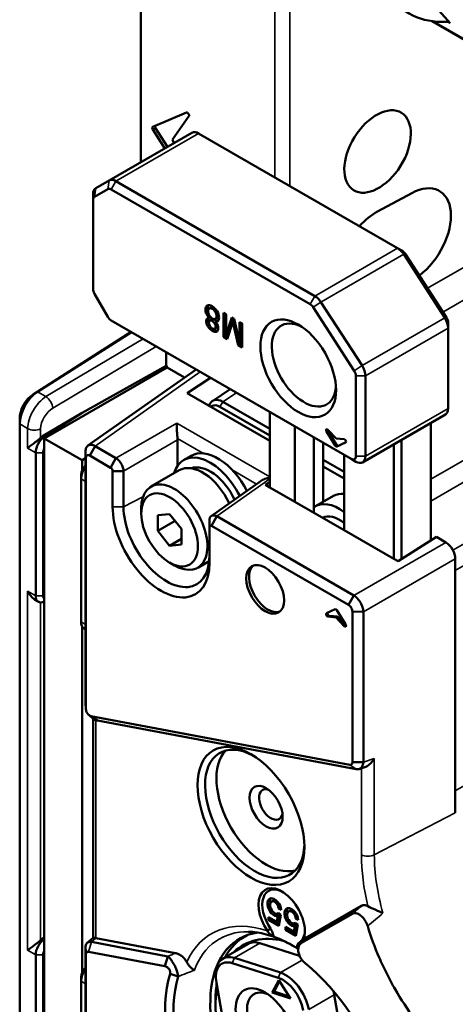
# Model space of a CAD drawing. Header units: millimetres. Extents: x 0 to 4638, y -120 to 1188.
# Tile 166 of 256: x 1318 to 1339, y 388 to 437. Entities that reach past the tile are written whole.
import ezdxf

# ---------------------------------------------------------------- set-up
doc = ezdxf.new("R2010")
doc.units = ezdxf.units.MM
doc.header["$LTSCALE"] = 2
doc.layers.add('Sichtbar (ISO)', color=7, linetype='Continuous', lineweight=50)
doc.layers.add('Sichtbar schmal (ISO)', color=7, linetype='Continuous', lineweight=35)

msp = doc.modelspace()

# ---------------------------------------------------------------- linework, layer by layer
at = {"layer": 'Sichtbar (ISO)'}
for p, q in [((1323.8152, 430.1309), (1323.8152, 472.0818)), ((1339.234, 437.0605), (1337.1799, 439.3836)), ((1338.316, 437.1652), (1342.094, 434.984)), ((1324.4145, 431.8986), (1326.0861, 432.6114)), ((1326.2099, 432.4222), (1325.3944, 431.262)), ((1322.2408, 429.2219), (1326.3656, 431.6033)), ((1324.4145, 431.7569), (1325.0075, 430.8193)), ((1324.5559, 431.8385), (1325.1489, 430.9009)), ((1336.6162, 425.8445), (1326.6989, 431.5703)), ((1325.4639, 431.0828), (1325.3944, 431.262)), ((1321.5741, 428.837), (1322.2408, 429.2219)), ((1322.5741, 429.1889), (1332.4915, 423.4631)), ((1322.1717, 428.7971), (1321.5051, 428.4122)), ((1332.2558, 423.0548), (1322.3384, 428.7806)), ((1335.6167, 427.6736), (1337.3242, 428.5929)), ((1321.436, 428.5318), (1321.436, 428.2596)), ((1321.436, 428.2596), (1321.436, 423.8116)), ((1336.852, 425.7084), (1336.6162, 425.8445)), ((1338.9675, 422.3752), (1336.9193, 425.5422)), ((1337.0035, 425.5573), (1339.0517, 422.3902)), ((1321.5051, 423.5793), (1322.1717, 422.4246)), ((1332.7945, 423.1608), (1334.8427, 419.9937)), ((1327.2299, 422.8447), (1327.3336, 422.9046)), ((1334.4555, 419.7366), (1332.4073, 422.9037)), ((1322.3384, 422.2486), (1334.304, 415.3403)), ((1327.3024, 422.4024), (1327.2333, 422.3625)), ((1327.2566, 422.2375), (1327.3603, 422.2974)), ((1327.6242, 422.2565), (1327.5205, 422.1967)), ((1327.5307, 422.322), (1327.6344, 422.3818)), ((1327.9447, 422.6224), (1327.9447, 421.4249)), ((1328.0764, 422.5463), (1327.9447, 422.6224)), ((1328.0484, 421.4847), (1328.0484, 422.5625)), ((1328.0764, 421.544), (1328.0764, 422.5463)), ((1328.3471, 422.3901), (1328.0764, 421.544)), ((1328.1293, 421.3183), (1328.4114, 422.1805)), ((1328.1801, 421.6039), (1328.4185, 422.3489)), ((1328.4705, 422.3188), (1328.3471, 422.3901)), ((1328.4919, 422.227), (1328.4114, 422.1805)), ((1328.4114, 422.1805), (1328.6655, 421.0087)), ((1328.7402, 421.1608), (1328.4705, 422.3188)), ((1328.7402, 422.1631), (1328.7402, 421.1608)), ((1328.8719, 422.0871), (1328.7402, 422.1631)), ((1318.4513, 418.5577), (1323.3353, 421.6731)), ((1323.3467, 421.6665), (1318.6747, 418.6863)), ((1327.5018, 421.831), (1327.6056, 421.8908)), ((1328.8439, 421.2207), (1328.8439, 422.1033)), ((1328.8719, 420.8896), (1328.8719, 422.0871)), ((1339.1358, 421.861), (1339.1358, 422.1331)), ((1339.1358, 417.8579), (1339.1358, 421.861)), ((1328.0484, 421.4847), (1327.9447, 421.4249)), ((1327.9447, 421.4249), (1328.1293, 421.3183)), ((1328.1623, 421.419), (1328.0484, 421.4847)), ((1328.1801, 421.6039), (1328.0764, 421.544)), ((1328.8439, 421.2207), (1328.7402, 421.1608)), ((1328.7692, 421.0686), (1328.6655, 421.0087)), ((1328.6655, 421.0087), (1328.8719, 420.8896)), ((1328.7692, 421.0686), (1328.7482, 421.1654)), ((1328.8719, 421.0093), (1328.7692, 421.0686)), ((1325.0828, 419.983), (1325.0828, 420.6642)), ((1325.1299, 419.9013), (1319.0016, 416.3631)), ((1320.8916, 417.6449), (1325.0828, 419.983)), ((1321.1818, 416.0031), (1326.5726, 419.804)), ((1325.1299, 419.9013), (1325.0828, 419.983)), ((1325.9989, 419.3995), (1325.1299, 419.9013)), ((1326.128, 418.625), (1327.2888, 419.3905)), ((1334.5397, 415.4764), (1334.5397, 419.4795)), ((1335.0111, 419.4795), (1335.0111, 415.4764)), ((1327.3849, 418.2288), (1328.2783, 418.8192)), ((1330.2513, 416.2444), (1326.128, 418.625)), ((1330.2513, 416.5036), (1327.7625, 417.9406)), ((1327.9038, 418.1911), (1330.2513, 416.8358)), ((1317.7812, 417.0833), (1317.7812, 417.3555)), ((1318.9589, 416.4914), (1320.8916, 417.6449)), ((1320.8916, 417.6449), (1319.0241, 416.4538)), ((1330.2513, 417.6801), (1330.2513, 413.9243)), ((1334.873, 415.1712), (1338.9978, 417.5527)), ((1317.7812, 417.0833), (1317.7812, 382.9693)), ((1331.4991, 413.2039), (1331.4991, 416.9597)), ((1333.5497, 416.3602), (1333.1427, 416.7913)), ((1338.2652, 411.2739), (1338.2652, 417.1297)), ((1319.0016, 416.3631), (1320.8873, 415.2744)), ((1319.0016, 382.8247), (1319.0016, 416.3631)), ((1325.6537, 416.2871), (1325.6537, 415.0133)), ((1332.4419, 416.4154), (1332.4419, 412.6596)), ((1333.0737, 416.7052), (1333.5059, 416.0063)), ((1333.1444, 416.7461), (1333.5766, 416.0472)), ((1333.9567, 416.3214), (1333.5497, 416.3602)), ((1336.8038, 416.286), (1336.8038, 410.3417)), ((1321.2712, 415.5072), (1321.5374, 415.9848)), ((1321.5374, 415.9848), (1322.5806, 415.3826)), ((1332.9133, 416.1432), (1332.9133, 413.2037)), ((1333.5935, 415.9557), (1334.0257, 416.1556)), ((1333.6642, 415.9966), (1334.0413, 416.1709)), ((1336.4267, 410.359), (1336.4267, 416.0682)), ((1318.5774, 415.6522), (1318.5774, 408.5204)), ((1318.9545, 408.5204), (1318.9545, 415.6522)), ((1321.0667, 415.378), (1320.8873, 415.2744)), ((1321.0667, 414.4429), (1321.0667, 415.713)), ((1321.081, 415.3974), (1321.0667, 415.713)), ((1321.081, 415.3974), (1321.081, 402.8738)), ((1322.3144, 414.905), (1321.2712, 415.5072)), ((1322.3144, 414.905), (1322.5806, 415.3826)), ((1326.3238, 415.4996), (1325.9467, 415.2819)), ((1332.9133, 415.2989), (1333.9504, 414.7002)), ((1333.9504, 415.5444), (1333.9504, 411.7886)), ((1334.304, 415.3403), (1334.5397, 415.2042)), ((1320.8873, 415.2744), (1320.8873, 414.7713)), ((1333.9504, 414.368), (1332.9133, 414.9667)), ((1320.8401, 414.5636), (1320.8401, 414.3459)), ((1320.8401, 407.214), (1320.8401, 414.3459)), ((1322.4105, 412.9534), (1322.4105, 414.7385)), ((1322.4105, 414.7385), (1322.9572, 414.7303)), ((1322.9572, 414.7303), (1322.9572, 412.9451)), ((1325.7362, 414.7755), (1324.322, 413.959)), ((1321.0683, 414.2141), (1321.0683, 407.0822)), ((1329.8156, 414.25), (1327.3237, 412.493)), ((1330.2513, 414.1821), (1330.0392, 414.0468)), ((1330.2513, 413.9243), (1330.0392, 414.0468)), ((1331.4991, 413.2039), (1330.2513, 413.9243)), ((1333.4201, 413.4963), (1332.5245, 412.9792)), ((1323.8388, 412.6187), (1323.8388, 412.8908)), ((1333.9504, 411.7886), (1331.4991, 413.2039)), ((1325.253, 412.5878), (1324.6637, 412.5352)), ((1324.6637, 412.5352), (1324.6637, 411.7495)), ((1325.8422, 411.8548), (1325.253, 412.5878)), ((1327.6093, 412.4792), (1327.3431, 412.0016)), ((1327.6093, 412.4792), (1334.4383, 408.5365)), ((1324.6637, 411.7495), (1325.5265, 412.2476)), ((1325.8422, 411.0691), (1325.8422, 411.8548)), ((1327.2327, 412.2618), (1327.247, 411.9462)), ((1327.2327, 410.4767), (1327.2327, 412.2618)), ((1327.247, 411.9462), (1327.247, 410.161)), ((1334.1721, 408.0589), (1327.3431, 412.0016)), ((1324.6637, 411.7495), (1325.253, 411.0165)), ((1325.253, 411.0165), (1325.8422, 411.3567)), ((1336.4267, 410.359), (1333.9504, 411.7886)), ((1336.6388, 410.2365), (1338.548, 411.4543)), ((1339.0201, 411.1817), (1338.548, 411.4543)), ((1325.253, 411.0165), (1325.8422, 411.0691)), ((1325.253, 410.1692), (1325.4887, 410.0331)), ((1327.2228, 410.2451), (1326.6554, 409.9175)), ((1336.6388, 410.2365), (1336.4267, 410.359)), ((1339.4908, 397.6998), (1339.4908, 410.3664)), ((1334.4383, 408.5365), (1334.1721, 408.0589)), ((1318.5844, 408.2909), (1318.7154, 408.2152)), ((1333.0737, 407.6451), (1333.5059, 407.8449)), ((1333.5497, 407.4404), (1333.1427, 407.4792)), ((1333.2134, 407.52), (1333.6204, 407.4812)), ((1333.6204, 407.4812), (1333.5497, 407.4404)), ((1333.9567, 407.0093), (1333.5497, 407.4404)), ((1333.5935, 407.7943), (1334.0257, 407.0954)), ((1333.6204, 407.4812), (1334.0274, 407.0501)), ((1334.3624, 400.2274), (1334.3624, 407.7294)), ((1334.9091, 407.7211), (1334.3624, 407.7294)), ((1334.9091, 407.7211), (1334.9091, 400.2191)), ((1320.8873, 407.0039), (1320.8873, 389.7321)), ((1320.9782, 406.9088), (1321.0667, 406.8577)), ((1321.0667, 403.1894), (1321.0667, 406.9258)), ((1321.081, 402.8738), (1321.0667, 403.1894)), ((1321.3299, 402.5193), (1334.2333, 400.0922)), ((1321.3299, 402.5193), (1321.6504, 402.2996)), ((1321.4376, 391.4614), (1321.4376, 402.3903)), ((1334.5538, 399.8725), (1321.6504, 402.2996)), ((1334.9091, 400.2191), (1334.3624, 400.2274)), ((1334.9758, 399.9739), (1334.697, 399.8805)), ((1335.6322, 393.7767), (1335.6318, 393.7769)), ((1330.3357, 393.273), (1330.4395, 393.3329)), ((1330.6483, 392.6853), (1330.6782, 392.7026)), ((1330.7965, 392.6167), (1330.6762, 392.7041)), ((1330.7892, 392.9801), (1330.6855, 392.9202)), ((1330.8193, 392.8562), (1330.6855, 392.9202)), ((1330.7892, 392.9801), (1330.791, 392.9793)), ((1331.1843, 392.7831), (1331.288, 392.843)), ((1334.8154, 393.0686), (1332.0203, 391.4548)), ((1330.5943, 392.2592), (1330.1794, 392.4987)), ((1330.1794, 392.4987), (1330.1794, 392.361)), ((1330.2831, 392.4209), (1330.1794, 392.361)), ((1330.1794, 392.361), (1330.6959, 392.0628)), ((1330.2831, 392.4209), (1330.2831, 392.4388)), ((1330.7156, 392.1712), (1330.2831, 392.4209)), ((1330.6492, 392.5484), (1330.5943, 392.2592)), ((1330.698, 392.3191), (1330.5943, 392.2592)), ((1330.7529, 392.6083), (1330.6492, 392.5484)), ((1330.6959, 392.0628), (1330.7965, 392.6167)), ((1330.698, 392.3191), (1330.7529, 392.6083)), ((1331.4968, 392.1954), (1331.5267, 392.2127)), ((1331.645, 392.1268), (1331.5247, 392.2142)), ((1331.6378, 392.4902), (1331.5341, 392.4303)), ((1331.6678, 392.3663), (1331.5341, 392.4303)), ((1331.6378, 392.4902), (1331.6395, 392.4894)), ((1331.8336, 391.2113), (1334.3591, 392.6694)), ((1330.1257, 391.8164), (1330.2782, 391.9229)), ((1331.4428, 391.7693), (1331.028, 392.0088)), ((1331.028, 392.0088), (1331.028, 391.8711)), ((1331.1317, 391.931), (1331.028, 391.8711)), ((1331.028, 391.8711), (1331.5444, 391.5729)), ((1331.1317, 391.931), (1331.1317, 391.9489)), ((1331.5641, 391.6813), (1331.1317, 391.931)), ((1331.4978, 392.0585), (1331.4428, 391.7693)), ((1331.5465, 391.8292), (1331.4428, 391.7693)), ((1331.6015, 392.1184), (1331.4978, 392.0585)), ((1331.5444, 391.5729), (1331.645, 392.1268)), ((1331.5465, 391.8292), (1331.6015, 392.1184)), ((1318.9589, 391.4522), (1319.0016, 391.4777)), ((1321.1482, 391.2165), (1321.4395, 391.4631)), ((1321.3538, 391.2583), (1325.1656, 390.5413)), ((1325.5506, 390.7034), (1321.5806, 391.4502)), ((1328.989, 391.5277), (1329.0953, 391.589)), ((1321.0667, 389.4036), (1321.0667, 390.9425)), ((1325.0218, 390.0536), (1321.2101, 390.7706)), ((1329.1778, 391.1655), (1327.905, 390.4306)), ((1329.7533, 391.1989), (1331.7277, 390.5702)), ((1331.678, 391.0522), (1331.7038, 391.2209)), ((1318.5774, 390.613), (1318.5774, 383.4812)), ((1318.9545, 383.4812), (1318.9545, 390.613)), ((1321.0766, 390.733), (1321.081, 390.6353)), ((1321.081, 390.6353), (1321.081, 380.7628)), ((1325.0218, 390.0536), (1325.1656, 390.5413)), ((1328.4805, 390.464), (1330.7804, 389.7317)), ((1330.6699, 389.4728), (1328.37, 390.2051)), ((1320.8401, 389.5244), (1320.8401, 389.3066)), ((1320.8401, 382.1748), (1320.8401, 389.3066)), ((1325.2757, 389.6654), (1325.6816, 389.5333)), ((1327.5599, 389.5044), (1327.5599, 389.6677)), ((1330.6906, 389.3547), (1330.3647, 388.7332)), ((1330.459, 388.7877), (1330.7269, 389.2987)), ((1331.2846, 388.4403), (1330.6906, 389.3547)), ((1321.0683, 389.1749), (1321.0683, 382.043)), ((1327.585, 389.2278), (1328.9454, 381.4371)), ((1330.459, 388.7877), (1330.3647, 388.7332)), ((1331.2155, 388.5468), (1330.459, 388.7877)), ((1327.5393, 388.051), (1327.5393, 388.3232)), ((1330.3647, 388.7332), (1331.2846, 388.4403)), ((1333.461, 388.6236), (1334.8215, 380.8329))]:
    msp.add_line(p, q, dxfattribs=at)
for centre, major_axis, ratio, start_param, end_param in [((1341.5791, 445.1242), (-4.3776, -7.5823), 0.5773503, 5.9961336, 6.6454525), ((1338.8434, 436.5302), (0.3333, 0.5774), 0.5773503, 6.0921729, 6.6454525), ((1326.1395, 432.5098), (-0.0575, 0.0996), 0.5773503, 3.403392, 6.2133721), ((1324.4678, 431.797), (-0.0575, 0.0996), 0.5773503, 6.2133721, 7.9237948), ((1324.6093, 431.8786), (0.0575, -0.0996), 0.5773503, 3.6662931, 4.7822022), ((1326.6989, 431.026), (-0.3333, 0.5774), 0.5773503, 5.4977871, 6.2831853), ((1322.5741, 428.6445), (-0.3333, 0.5774), 0.5773503, 5.4977871, 6.2831853), ((1337.3242, 426.4156), (-1.4055, -2.2672), 0.5971344, 0.9976453, 3.945706), ((1321.9074, 428.2596), (-0.3333, 0.5774), 0.5773503, 0, 0.7853982), ((1322.3384, 428.5084), (-0.1667, 0.2887), 0.5773503, 5.4977871, 6.2831853), ((1321.6717, 428.1235), (-0.1667, 0.2887), 0.5773503, 0, 0.7853982), ((1335.6167, 425.4962), (1.4055, 2.2672), 0.5971344, 0.8041134, 1.2842733), ((1336.6162, 425.3002), (-0.3333, 0.5774), 0.5773503, 4.7996554, 5.4977871), ((1336.852, 425.4363), (0.1667, -0.2887), 0.5773503, 1.6580628, 2.3561945), ((1321.6717, 423.6755), (0.1667, -0.2887), 0.5773503, 3.9269908, 4.712389), ((1332.4915, 422.9187), (0.3333, -0.5774), 0.5773503, 1.6580628, 2.3561945), ((1332.2558, 422.7827), (-0.1667, 0.2887), 0.5773503, 4.7996554, 5.4977871), ((1322.3384, 422.5208), (0.1667, -0.2887), 0.5773503, 4.712389, 5.4977871), ((1331.9469, 420.0216), (-1.1333, 1.963), 0.5773503, 5.5825349, 10.1254284), ((1338.6644, 422.1331), (-0.3333, 0.5774), 0.5773503, 3.9269908, 4.7996554), ((1338.9001, 422.2692), (0.1667, -0.2887), 0.5773503, 0.7853982, 1.6580628), ((1334.304, 419.6156), (-0.1667, 0.2887), 0.5773503, 3.9269908, 4.7996554), ((1334.5397, 419.7517), (0.3333, -0.5774), 0.5773503, 0.7853982, 1.6580628), ((1318.724, 417.6276), (-0.6667, -1.1547), 0.5773503, 3.9793507, 5.4977871), ((1318.4883, 417.7637), (0.5, 0.866), 0.5773503, 0.837758, 2.3561945), ((1338.6644, 418.13), (0.3333, -0.5774), 0.5773503, 0, 0.7853982), ((1333.1175, 416.7361), (-0.0463, 0.0802), 0.5773503, 5.1024277, 7.9063415), ((1333.1882, 416.7769), (0.0463, -0.0802), 0.5773503, 4.0103541, 4.7647489), ((1319.0488, 415.9244), (-0.3333, -0.5774), 0.5773503, 3.9793507, 5.4977871), ((1318.9844, 415.9616), (0.3514, 0.5668), 0.5971344, 0.8564733, 1.1345221), ((1325.276, 416.5039), (0.2667, -0.4619), 0.5789338, 0.7867677, 0.9556641), ((1333.9819, 416.2371), (0.0463, -0.0802), 0.5773503, 6.2308254, 9.0347392), ((1319.2373, 415.8155), (0.2, 0.3464), 0.5773503, 1.7705089, 2.3561945), ((1333.5497, 416.0372), (0.0463, -0.0802), 0.5773503, 4.7647489, 6.2308254), ((1333.6204, 416.078), (0.0463, -0.0802), 0.5773503, 4.7647489, 6.2308254), ((1327.28, 412.9725), (-1.3333, 2.3094), 0.5773503, 4.6073045, 6.7885458), ((1327.6571, 413.1902), (-1.3333, 2.3094), 0.5773503, 4.6222755, 6.2831853), ((1334.304, 415.6125), (0.1667, -0.2887), 0.5773503, 5.4977871, 7.0685835), ((1334.5397, 415.7486), (0.3333, -0.5774), 0.5773503, 5.4977871, 7.0685835), ((1321.123, 414.7269), (-0.2, -0.3464), 0.5773503, 4.1273524, 5.4977871), ((1321.3115, 414.618), (0.3333, 0.5774), 0.5773503, 1.3315634, 2.3561945), ((1326.9029, 412.7547), (-1.1667, 2.0207), 0.5773503, 4.5673581, 6.2831853), ((1327.28, 412.9725), (-1.0667, 1.8475), 0.5773503, 4.5674786, 6.1821958), ((1321.043, 414.7731), (-0.0182, 0.7802), 0.0226574, 3.9131972, 4.2748622), ((1325.4887, 411.9383), (-1.1667, 2.0207), 0.5773503, 2.3561945, 7.0685835), ((1334.5868, 411.4756), (-1.1667, 2.0207), 0.5773503, 5.893769, 6.2831853), ((1324.8287, 411.5572), (1.71, -2.9618), 0.5773503, 3.9269908, 7.0685835), ((1325.0949, 411.7109), (1.5116, -2.6182), 0.5773503, 3.9269908, 7.0685835), ((1333.6911, 410.9585), (-1.1667, 2.0207), 0.5773503, 5.3399902, 6.3567154), ((1333.6911, 410.9585), (-0.8333, 1.4434), 0.5773503, 5.2759727, 6.2646986), ((1339.0188, 410.6374), (-0.3333, 0.5774), 0.5789338, 3.9283603, 5.4964176), ((1330.1556, 408.9172), (-0.6667, 1.1547), 0.5773503, 0.1062659, 3.0353267), ((1319.0488, 408.7925), (-0.3333, -0.5774), 0.5773503, 5.4977871, 6.968416), ((1319.2373, 408.6837), (-0.2, -0.3464), 0.5773503, 5.4977871, 6.0834727), ((1333.1175, 407.5636), (0.0463, -0.0802), 0.5773503, 3.0892328, 5.8931465), ((1333.1882, 407.6044), (-0.0463, 0.0802), 0.5773503, 0.3501521, 2.7515539), ((1333.5497, 407.7634), (-0.0463, 0.0802), 0.5773503, 4.7647489, 6.2308254), ((1321.3115, 407.4862), (-0.3333, -0.5774), 0.5773503, 5.4977871, 6.2831853), ((1321.043, 407.6412), (-0.0182, 0.7802), 0.0226574, 3.5515322, 3.9131972), ((1333.9819, 407.0645), (0.0463, -0.0802), 0.5773503, 5.1024277, 7.9063415), ((1334.0526, 407.1053), (0.0463, -0.0802), 0.5773503, 5.1024277, 5.4144239), ((1329.4956, 397.6496), (-1.75, 3.0311), 0.5773503, 5.5351916, 10.1727716), ((1330.0613, 397.9762), (1.75, -3.0311), 0.5773503, 3.3039291, 6.1208488), ((1330.297, 398.1122), (-0.4167, 0.7217), 0.5773503, 5.6819211, 10.0260422), ((1333.4554, 399.9358), (2.745, -4.7544), 0.5773503, 6.04599, 6.0460764), ((1333.5968, 400.0174), (2.8485, -4.9337), 0.5773503, 5.9865892, 5.9866891), ((1335.4589, 387.1801), (-4.3333, 7.5056), 0.5773503, 5.4809808, 5.4810746), ((1330.8392, 392.4532), (-0.8167, 1.4145), 0.5773503, 3.5766328, 7.9734617), ((1330.9335, 392.5076), (-0.75, 1.299), 0.5773503, 5.5412988, 7.9734617), ((1335.696, 394.3114), (-0.6667, 1.1547), 0.5773503, 2.4215682, 2.4217388), ((1332.2533, 385.3294), (-3.5167, 6.091), 0.5773503, 6.048571, 7.8045942), ((1330.9335, 392.5076), (0.75, -1.299), 0.5773503, 0.0274303, 0.7418865), ((1319.0488, 390.8852), (-0.3333, -0.5774), 0.5773503, 4.0271582, 5.4977871), ((1318.9844, 390.9223), (0.3514, 0.5668), 0.5971344, 0.8564733, 1.1345221), ((1321.7332, 390.8382), (0.3311, -0.588), 0.5722644, 2.693394, 2.7075838), ((1332.489, 385.4655), (-3.5, 6.0622), 0.5773503, 6.2459694, 6.6263064), ((1332.2533, 385.3294), (-3.3333, 5.7735), 0.5773503, 5.7850849, 6.4330271), ((1330.0112, 389.7221), (-0.8333, 1.4434), 0.5773503, 5.7183808, 6.2831853), ((1331.4048, 384.8395), (3.8129, -6.6041), 0.5773503, 2.3222681, 2.5370458), ((1332.3954, 390.8915), (0.4069, -0.5423), 0.683343, 3.0593104, 3.336743), ((1319.2373, 390.7763), (0.2, 0.3464), 0.5773503, 1.7705089, 2.3561945), ((1330.8392, 392.4532), (0.8167, -1.4145), 0.5773503, 0.0274319, 0.0617481), ((1328.597, 388.9056), (-0.7333, 1.2702), 0.5773503, 5.7183808, 7.2891772), ((1328.7384, 388.9873), (-0.8333, 1.4434), 0.5773503, 5.7183808, 7.0685835), ((1321.123, 389.6877), (-0.2, -0.3464), 0.5773503, 4.1273524, 5.4977871), ((1321.3115, 389.5788), (0.3333, 0.5774), 0.5773503, 1.3315634, 2.3561945), ((1330.8391, 384.5129), (-3.983, 6.8987), 0.5773503, 4.3874991, 5.2895797), ((1321.043, 389.7338), (-0.0182, 0.7802), 0.0226574, 3.9131972, 4.2748622), ((1330.8391, 384.5129), (-4.1095, 7.1179), 0.5773503, 0.4920565, 2.414734), ((1331.0013, 384.6065), (3.9295, -6.8061), 0.5773503, 3.6336491, 5.5563267), ((1330.8969, 388.1733), (-0.7333, 1.2702), 0.5773503, 4.1475845, 5.7183808), ((1331.0383, 388.2549), (0.8333, -1.4434), 0.5773503, 1.0059919, 2.5767882), ((1332.2533, 385.3294), (3.3333, -5.7735), 0.5773503, 3.7396496, 4.5555194), ((1332.489, 385.4655), (-3.5, 6.0622), 0.5773503, 0.632654, 0.7853982), ((1330.2876, 387.226), (-0.8333, 1.4434), 0.5773503, 5.6115666, 10.0963967), ((1332.3111, 388.9898), (0.8333, -1.4434), 0.5773503, 1.0059919, 1.1248783)]:
    msp.add_ellipse(centre, major_axis=major_axis, ratio=ratio, start_param=start_param, end_param=end_param, dxfattribs=at)
for centre, major_axis, ratio in [((1335.6167, 430.6674), (-1.1947, -1.9271), 0.5971344), ((1331.6641, 419.8583), (1.3333, -2.3094), 0.5773503), ((1325.253, 411.8022), (1, -1.7321), 0.5773503), ((1330.0142, 408.8356), (-0.6667, 1.1547), 0.5773503), ((1329.3071, 397.5407), (-1.8833, 3.262), 0.5773503), ((1330.0613, 397.9762), (-0.5833, 1.0104), 0.5773503), ((1330.0048, 387.0627), (-1.0333, 1.7898), 0.5773503)]:
    msp.add_ellipse(centre, major_axis=major_axis, ratio=ratio, dxfattribs=at)
for points, knots in [([(1327.5205, 422.1967), (1327.6005, 422.1793), (1327.6953, 422.2005), (1327.7394, 422.4142), (1327.6494, 422.7287), (1327.3768, 422.9846), (1327.1094, 423.0366), (1327.0159, 422.8309), (1327.0679, 422.5665), (1327.1588, 422.4364), (1327.2333, 422.3625)], [0, 0, 0, 0, 0.121047, 0.2047048, 0.3477075, 0.5043671, 0.6553592, 0.7985926, 0.882824, 1, 1, 1, 1]), ([(1327.1692, 422.6783), (1327.151, 422.732), (1327.1283, 422.8619), (1327.1569, 422.9628), (1327.1862, 423.0027)], [0.12749152, 0.12749152, 0.12749152, 0.12749152, 0.2014074, 0.29903948, 0.29903948, 0.29903948, 0.29903948]), ([(1327.3743, 422.8308), (1327.3234, 422.8586), (1327.2151, 422.874), (1327.1426, 422.7202), (1327.2096, 422.5011), (1327.3119, 422.388), (1327.3608, 422.3538), (1327.3743, 422.3458)], [0, 0, 0, 0, 0.2314223, 0.5014532, 0.7670271, 0.9380786, 1, 1, 1, 1]), ([(1327.3336, 422.9046), (1327.3357, 422.9058), (1327.3658, 422.9216), (1327.4047, 422.9204), (1327.443, 422.9066)], [0.754839, 0.754839, 0.754839, 0.754839, 0.76857769, 0.94651133, 0.94651133, 0.94651133, 0.94651133]), ([(1327.3743, 422.3458), (1327.3929, 422.3341), (1327.4459, 422.3082), (1327.5521, 422.304), (1327.6131, 422.4485), (1327.5454, 422.6885), (1327.4292, 422.8007), (1327.3743, 422.8308)], [0, 0, 0, 0, 0.0817319, 0.2443294, 0.4992916, 0.7585948, 1, 1, 1, 1]), ([(1327.2333, 422.3625), (1327.1793, 422.3706), (1327.1059, 422.3523), (1327.0679, 422.2112), (1327.1174, 421.9664), (1327.3633, 421.6976), (1327.6259, 421.6454), (1327.6954, 421.8309), (1327.6528, 422.0384), (1327.5772, 422.1419), (1327.5205, 422.1967)], [0, 0, 0, 0, 0.1047796, 0.1941833, 0.2871057, 0.493023, 0.6773201, 0.8028729, 0.8922766, 1, 1, 1, 1]), ([(1327.2119, 422.1147), (1327.1928, 422.1664), (1327.1753, 422.2614), (1327.1907, 422.3388), (1327.2034, 422.3652)], [0.72112094, 0.72112094, 0.72112094, 0.72112094, 0.80581672, 0.87329725, 0.87329725, 0.87329725, 0.87329725]), ([(1327.3743, 422.2248), (1327.3273, 422.2505), (1327.2395, 422.2599), (1327.1981, 422.1362), (1327.2362, 421.9853), (1327.3149, 421.8909), (1327.3592, 421.8579), (1327.3743, 421.8488)], [0, 0, 0, 0, 0.2673449, 0.504981, 0.7290601, 0.9126596, 1, 1, 1, 1]), ([(1327.3743, 421.8488), (1327.394, 421.8363), (1327.4423, 421.8144), (1327.5213, 421.8243), (1327.563, 421.9256), (1327.5179, 422.103), (1327.4246, 422.1972), (1327.3743, 422.2248)], [0, 0, 0, 0, 0.107582, 0.2828382, 0.4953714, 0.7245987, 1, 1, 1, 1]), ([(1327.6922, 422.5534), (1327.6933, 422.5422), (1327.6969, 422.4649), (1327.6726, 422.4039), (1327.6344, 422.3818)], [0.4606119, 0.4606119, 0.4606119, 0.4606119, 0.50070842, 0.74323265, 0.74323265, 0.74323265, 0.74323265]), ([(1327.6507, 421.7376), (1327.5998, 421.736), (1327.5256, 421.7617), (1327.4514, 421.8122), (1327.4382, 421.822)], [0.38735248, 0.38735248, 0.38735248, 0.38735248, 0.50697701, 0.53308721, 0.53308721, 0.53308721, 0.53308721]), ([(1327.6522, 422.0034), (1327.6523, 421.9993), (1327.6525, 421.9511), (1327.6357, 421.9102), (1327.6077, 421.8921), (1327.6056, 421.8908)], [0.48517912, 0.48517912, 0.48517912, 0.48517912, 0.50462862, 0.71716177, 0.73425086, 0.73425086, 0.73425086, 0.73425086]), ([(1327.7625, 417.9406), (1327.6164, 418.0256), (1327.4702, 418.0399), (1327.3662, 417.9799), (1327.3474, 417.969), (1327.33, 417.9557), (1327.3141, 417.9404)], [0, 0, 0, 0, 0.49862214, 0.49862214, 0.49862214, 0.58911888, 0.58911888, 0.58911888, 0.58911888]), ([(1325.6483, 416.3635), (1325.6421, 416.4089), (1325.6368, 416.4611), (1325.6272, 416.5772), (1325.6232, 416.6416), (1325.6159, 416.7813), (1325.6128, 416.8638), (1325.6083, 417.0121), (1325.607, 417.0777), (1325.6062, 417.1294)], [-0.1265609, -0.1265609, -0.1265609, -0.1265609, -0.1034829, -0.1034829, -0.07671971, -0.07671971, -0.03835985, -0.03835985, 0, 0, 0, 0]), ([(1318.8261, 416.3912), (1318.7861, 416.3543), (1318.7394, 416.3151), (1318.6395, 416.2347), (1318.5861, 416.1937), (1318.4692, 416.1047), (1318.3992, 416.0525), (1318.2747, 415.9586), (1318.2202, 415.9168), (1318.1779, 415.8829)], [0.35704141, 0.35704141, 0.35704141, 0.35704141, 0.38287741, 0.38287741, 0.41127465, 0.41127465, 0.45321772, 0.45321772, 0.49516078, 0.49516078, 0.49516078, 0.49516078]), ([(1321.0667, 415.713), (1321.0646, 415.7836), (1321.0759, 415.847), (1321.1217, 415.9499), (1321.1554, 415.9889), (1321.2421, 416.0389), (1321.2943, 416.0496), (1321.4102, 416.04), (1321.473, 416.0194), (1321.5374, 415.9848)], [-0.15727014, -0.15727014, -0.15727014, -0.15727014, -0.11763885, -0.11763885, -0.07863712, -0.07863712, -0.03963539, -0.03963539, 0, 0, 0, 0]), ([(1321.2712, 415.5072), (1321.2213, 415.5363), (1321.1719, 415.541), (1321.1014, 415.5003), (1321.0808, 415.4552), (1321.081, 415.3974)], [0, 0, 0, 0, 0.5, 0.5, 1, 1, 1, 1]), ([(1322.5806, 415.3826), (1322.6281, 415.3525), (1322.6761, 415.312), (1322.7653, 415.2142), (1322.8057, 415.1582), (1322.8751, 415.0381), (1322.9035, 414.9752), (1322.9437, 414.8488), (1322.9549, 414.7867), (1322.9572, 414.7303)], [-0.12581821, -0.12581821, -0.12581821, -0.12581821, -0.09417177, -0.09417177, -0.06296796, -0.06296796, -0.03176381, -0.03176381, 0, 0, 0, 0]), ([(1322.4105, 414.7385), (1322.4106, 414.7676), (1322.4001, 414.8024), (1322.3645, 414.8641), (1322.3396, 414.8905), (1322.3144, 414.905)], [0, 0, 0, 0, 0.5, 0.5, 1, 1, 1, 1]), ([(1330.2513, 414.3951), (1330.19, 414.3893), (1330.1273, 414.3786), (1329.98, 414.3392), (1329.8983, 414.3045), (1329.8269, 414.2579), (1329.8212, 414.254), (1329.8156, 414.25)], [-0.47470546, -0.47470546, -0.47470546, -0.47470546, -0.448027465, -0.448027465, -0.409242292, -0.409242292, -0.405849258, -0.405849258, -0.405849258, -0.405849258]), ([(1327.2327, 412.2618), (1327.2306, 412.3179), (1327.2394, 412.3683), (1327.2755, 412.4504), (1327.3023, 412.4815), (1327.3716, 412.5216), (1327.4135, 412.5303), (1327.5067, 412.523), (1327.5573, 412.5067), (1327.6093, 412.4792)], [-0.12581821, -0.12581821, -0.12581821, -0.12581821, -0.09417177, -0.09417177, -0.06296796, -0.06296796, -0.03176381, -0.03176381, 0, 0, 0, 0]), ([(1327.3431, 412.0016), (1327.3179, 412.0163), (1327.2929, 412.0187), (1327.2573, 411.9981), (1327.2469, 411.9753), (1327.247, 411.9462)], [0, 0, 0, 0, 0.5, 0.5, 1, 1, 1, 1]), ([(1318.1779, 408.751), (1318.2202, 408.6682), (1318.2747, 408.5832), (1318.3992, 408.4327), (1318.4692, 408.3672), (1318.5536, 408.3095), (1318.5688, 408.2999), (1318.5844, 408.2909)], [0, 0, 0, 0, 0.041943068, 0.041943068, 0.083886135, 0.083886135, 0.092694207, 0.092694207, 0.092694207, 0.092694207]), ([(1334.4383, 408.5365), (1334.4984, 408.4992), (1334.5589, 408.4486), (1334.671, 408.3265), (1334.7216, 408.2565), (1334.8082, 408.1064), (1334.8436, 408.0276), (1334.8933, 407.8695), (1334.9068, 407.7918), (1334.9091, 407.7211)], [-0.15727014, -0.15727014, -0.15727014, -0.15727014, -0.11763885, -0.11763885, -0.07863712, -0.07863712, -0.03963539, -0.03963539, 0, 0, 0, 0]), ([(1334.3624, 407.7294), (1334.3626, 407.7869), (1334.3419, 407.8558), (1334.2714, 407.978), (1334.2221, 408.0303), (1334.1721, 408.0589)], [0, 0, 0, 0, 0.5, 0.5, 1, 1, 1, 1]), ([(1321.081, 402.8738), (1321.081, 402.8386), (1321.0881, 402.7994), (1321.1152, 402.7214), (1321.1351, 402.6826), (1321.1835, 402.6138), (1321.2118, 402.5839), (1321.2708, 402.5393), (1321.3015, 402.5247), (1321.3299, 402.5193)], [0, 0, 0, 0, 0.25, 0.25, 0.5, 0.5, 0.75, 0.75, 1, 1, 1, 1]), ([(1321.6504, 402.2996), (1321.593, 402.3084), (1321.534, 402.3306), (1321.4396, 402.3871), (1321.4041, 402.4136), (1321.3701, 402.4442)], [-0.188669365, -0.188669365, -0.188669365, -0.188669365, -0.152655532, -0.152655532, -0.13005688, -0.13005688, -0.13005688, -0.13005688]), ([(1334.2333, 400.0922), (1334.2707, 400.085), (1334.3038, 400.0945), (1334.3498, 400.1426), (1334.3625, 400.1812), (1334.3624, 400.2274)], [0, 0, 0, 0, 0.5, 0.5, 1, 1, 1, 1]), ([(1334.9091, 400.2191), (1334.9039, 400.1603), (1334.8917, 400.1064), (1334.8532, 400.0121), (1334.8272, 399.9723), (1334.7639, 399.9105), (1334.727, 399.8888), (1334.6449, 399.8654), (1334.6001, 399.8638), (1334.5538, 399.8725)], [-0.12452587, -0.12452587, -0.12452587, -0.12452587, -0.09339722, -0.09339722, -0.06227308, -0.06227308, -0.03112748, -0.03112748, 0, 0, 0, 0]), ([(1334.9758, 399.974), (1335.0158, 399.9874), (1335.0561, 400.0066), (1335.1601, 400.0679), (1335.2291, 400.1234), (1335.3541, 400.2535), (1335.41, 400.3282), (1335.4542, 400.4018)], [-0.098738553, -0.098738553, -0.098738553, -0.098738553, -0.077326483, -0.077326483, -0.038663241, -0.038663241, 0, 0, 0, 0]), ([(1330.6492, 392.5484), (1330.6036, 392.538), (1330.4826, 392.5451), (1330.1906, 392.7839), (1330.0884, 393.2328), (1330.2348, 393.4749), (1330.4696, 393.4119), (1330.7116, 393.2078), (1330.7914, 393.0176), (1330.8193, 392.8562)], [0, 0, 0, 0, 0.0875576, 0.2364303, 0.443389, 0.5902988, 0.741497, 0.8243129, 1, 1, 1, 1]), ([(1330.2913, 393.4341), (1330.2646, 393.3997), (1330.2223, 393.2864), (1330.2392, 393.1236), (1330.268, 393.0301)], [0.47048656, 0.47048656, 0.47048656, 0.47048656, 0.55661097, 0.67635587, 0.67635587, 0.67635587, 0.67635587]), ([(1330.6762, 392.7041), (1330.6219, 392.6628), (1330.5114, 392.6355), (1330.2673, 392.9034), (1330.2544, 393.1522), (1330.3238, 393.3035), (1330.4964, 393.2884), (1330.6491, 393.0973), (1330.6802, 392.9823), (1330.6855, 392.9202)], [0, 0, 0, 0, 0.1589423, 0.3488749, 0.5060994, 0.6178196, 0.7738339, 0.8916214, 1, 1, 1, 1]), ([(1331.4978, 392.0585), (1331.4521, 392.0481), (1331.3311, 392.0552), (1331.0391, 392.294), (1330.9369, 392.7429), (1331.0834, 392.985), (1331.3181, 392.922), (1331.5601, 392.7179), (1331.6399, 392.5277), (1331.6678, 392.3663)], [0, 0, 0, 0, 0.0875576, 0.2364303, 0.443389, 0.5902988, 0.741497, 0.8243129, 1, 1, 1, 1]), ([(1331.1398, 392.9442), (1331.1131, 392.9098), (1331.0709, 392.7965), (1331.0877, 392.6337), (1331.1165, 392.5402)], [0.47048656, 0.47048656, 0.47048656, 0.47048656, 0.55661097, 0.67635587, 0.67635587, 0.67635587, 0.67635587]), ([(1331.5247, 392.2142), (1331.4705, 392.1729), (1331.3599, 392.1456), (1331.1158, 392.4135), (1331.1029, 392.6623), (1331.1723, 392.8136), (1331.3449, 392.7985), (1331.4976, 392.6074), (1331.5288, 392.4924), (1331.5341, 392.4303)], [0, 0, 0, 0, 0.1589423, 0.3488749, 0.5060994, 0.6178196, 0.7738339, 0.8916214, 1, 1, 1, 1]), ([(1335.1235, 392.0448), (1335.1062, 392.1025), (1335.0834, 392.1604), (1335.0247, 392.2797), (1334.988, 392.3401), (1334.8972, 392.4628), (1334.8419, 392.5219), (1334.725, 392.6183), (1334.6646, 392.6544), (1334.5567, 392.6944), (1334.5095, 392.7024), (1334.4267, 392.698), (1334.3907, 392.6877), (1334.3591, 392.6694)], [-0.1962315, -0.1962315, -0.1962315, -0.1962315, -0.1677643, -0.1677643, -0.13616733, -0.13616733, -0.09820956, -0.09820956, -0.06007483, -0.06007483, -0.02843681, -0.02843681, 0, 0, 0, 0]), ([(1334.8154, 393.0686), (1334.858, 393.0932), (1334.9084, 393.1034), (1335.0196, 393.0934), (1335.0793, 393.0732), (1335.1397, 393.0388)], [0, 0, 0, 0, 0.038350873, 0.038350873, 0.076831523, 0.076831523, 0.076831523, 0.076831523]), ([(1335.8873, 392.6941), (1335.8608, 392.707), (1335.7921, 392.7396), (1335.7158, 392.7737), (1335.6395, 392.8078), (1335.5973, 392.826), (1335.5227, 392.8586), (1335.3736, 392.9238), (1335.2371, 392.9835), (1335.1397, 393.0388)], [0, 0, 0, 0, 0.25, 0.25, 0.25, 0.5, 0.5, 0.5, 0.99999958, 0.99999958, 0.99999958, 0.99999958]), ([(1330.4958, 392.6893), (1330.5351, 392.6581), (1330.6286, 392.6025), (1330.7073, 392.5979), (1330.7529, 392.6083)], [0.84608838, 0.84608838, 0.84608838, 0.84608838, 0.91244239, 1, 1, 1, 1]), ([(1331.5172, 390.9997), (1331.3516, 391.0993), (1331.1865, 391.1895), (1330.8595, 391.3507), (1330.6974, 391.4216), (1330.3781, 391.5437), (1330.2208, 391.5949), (1329.9128, 391.6776), (1329.7621, 391.7091), (1329.4688, 391.7528), (1329.3262, 391.7649), (1329.1882, 391.7678)], [1.54995696, 1.54995696, 1.54995696, 1.54995696, 1.6440011, 1.6440011, 1.73804524, 1.73804524, 1.83208938, 1.83208938, 1.92613352, 1.92613352, 2.02017766, 2.02017766, 2.02017766, 2.02017766]), ([(1330.4349, 391.5243), (1330.4031, 391.5398), (1330.372, 391.5579), (1330.3132, 391.5985), (1330.2852, 391.6211), (1330.2063, 391.6951), (1330.1605, 391.7528), (1330.1257, 391.8164)], [-0.065273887, -0.065273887, -0.065273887, -0.065273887, -0.048970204, -0.048970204, -0.032665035, -0.032665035, 0, 0, 0, 0]), ([(1330.2782, 391.9229), (1330.2869, 391.9099), (1330.2954, 391.8968), (1330.3134, 391.8675), (1330.3227, 391.8514), (1330.3506, 391.7993), (1330.3667, 391.7637), (1330.4103, 391.6482), (1330.4261, 391.5741), (1330.4349, 391.5243)], [-0.046973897, -0.046973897, -0.046973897, -0.046973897, -0.042422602, -0.042422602, -0.036963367, -0.036963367, -0.025242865, -0.025242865, -0.000011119, -0.000011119, -0.000011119, -0.000011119]), ([(1331.3443, 392.1994), (1331.3836, 392.1682), (1331.4771, 392.1126), (1331.5558, 392.108), (1331.6015, 392.1184)], [0.84608838, 0.84608838, 0.84608838, 0.84608838, 0.91244239, 1, 1, 1, 1]), ([(1335.1235, 392.0448), (1335.2809, 391.5202), (1335.4723, 390.998), (1335.8127, 390.2114), (1335.9374, 389.9448), (1336.204, 389.415), (1336.3444, 389.1553), (1336.7855, 388.3909), (1337.1063, 387.9009), (1337.5415, 387.3135), (1337.6305, 387.197), (1337.8108, 386.9682), (1337.9019, 386.856), (1338.1704, 386.5354), (1338.3503, 386.3328), (1338.5338, 386.1382)], [0, 0, 0, 0, 0.2464977, 0.2464977, 0.3729676, 0.3729676, 0.4994376, 0.4994376, 0.7523774, 0.7523774, 0.8156124, 0.8156124, 0.8788474, 0.8788474, 1, 1, 1, 1]), ([(1318.8261, 391.352), (1318.7861, 391.3151), (1318.7394, 391.2759), (1318.6395, 391.1955), (1318.5861, 391.1544), (1318.4692, 391.0655), (1318.3992, 391.0133), (1318.2747, 390.9194), (1318.2202, 390.8776), (1318.1779, 390.8437)], [0.35704141, 0.35704141, 0.35704141, 0.35704141, 0.38287741, 0.38287741, 0.41127465, 0.41127465, 0.45321772, 0.45321772, 0.49516078, 0.49516078, 0.49516078, 0.49516078]), ([(1321.0652, 390.9718), (1321.063, 391.017), (1321.0669, 391.0586), (1321.0875, 391.1378), (1321.106, 391.1733), (1321.1572, 391.2281), (1321.1895, 391.2472), (1321.2649, 391.2667), (1321.3075, 391.267), (1321.3538, 391.2583)], [-0.12041857, -0.12041857, -0.12041857, -0.12041857, -0.09339722, -0.09339722, -0.06227308, -0.06227308, -0.03112748, -0.03112748, 0, 0, 0, 0]), ([(1321.5743, 391.4513), (1321.5395, 391.4572), (1321.51, 391.4621), (1321.463, 391.4676), (1321.4482, 391.4674), (1321.4409, 391.4641), (1321.4402, 391.4636), (1321.4396, 391.4631)], [-0.130142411, -0.130142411, -0.130142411, -0.130142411, -0.107009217, -0.107009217, -0.080040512, -0.080040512, -0.076194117, -0.076194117, -0.076194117, -0.076194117]), ([(1321.2101, 390.7706), (1321.1727, 390.7777), (1321.1396, 390.7682), (1321.0936, 390.7201), (1321.0809, 390.6816), (1321.081, 390.6353)], [0, 0, 0, 0, 0.5, 0.5, 1, 1, 1, 1]), ([(1331.5877, 390.9567), (1331.5904, 390.9952), (1331.5974, 391.0607), (1331.6299, 391.1416), (1331.6424, 391.1632), (1331.6656, 391.1903), (1331.6735, 391.198), (1331.689, 391.2109), (1331.6963, 391.2161), (1331.7037, 391.2209)], [-0.074441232, -0.074441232, -0.074441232, -0.074441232, -0.033706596, -0.033706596, -0.015536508, -0.015536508, -0.006965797, -0.006965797, -0.000009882, -0.000009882, -0.000009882, -0.000009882]), ([(1331.678, 391.0521), (1331.649, 391.02), (1331.6266, 390.9958), (1331.604, 390.9717), (1331.5983, 390.9658), (1331.5901, 390.9582), (1331.5878, 390.9565), (1331.5877, 390.9567)], [-0.065621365, -0.065621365, -0.065621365, -0.065621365, -0.032789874, -0.032789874, -0.016384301, -0.016384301, 0, 0, 0, 0]), ([(1331.8336, 391.2113), (1331.795, 391.189), (1331.761, 391.1584), (1331.7037, 391.0772), (1331.6816, 391.025), (1331.6601, 390.9096), (1331.6585, 390.8489), (1331.6757, 390.7188), (1331.694, 390.6514), (1331.7478, 390.5212), (1331.7812, 390.4605), (1331.8483, 390.3636), (1331.8788, 390.3259), (1331.9407, 390.2595), (1331.9717, 390.2304), (1332.0035, 390.2044)], [-0.21389313, -0.21389313, -0.21389313, -0.21389313, -0.17923816, -0.17923816, -0.14127428, -0.14127428, -0.10749447, -0.10749447, -0.07409288, -0.07409288, -0.04290814, -0.04290814, -0.02062701, -0.02062701, -0.00000026, -0.00000026, -0.00000026, -0.00000026]), ([(1325.1656, 390.5413), (1325.1867, 390.5262), (1325.2092, 390.5066), (1325.2585, 390.4567), (1325.2854, 390.4256), (1325.332, 390.365), (1325.3518, 390.3375), (1325.3924, 390.2773), (1325.4132, 390.2442), (1325.4542, 390.1741), (1325.4741, 390.1374), (1325.513, 390.0618), (1325.5318, 390.0233), (1325.5882, 389.8978), (1325.6135, 389.8247), (1325.6459, 389.7232), (1325.658, 389.6781), (1325.6742, 389.5987), (1325.6791, 389.5641), (1325.6816, 389.5333)], [0, 0, 0, 0, 0.02258478, 0.02258478, 0.04737618, 0.04737618, 0.06486758, 0.06486758, 0.08349388, 0.08349388, 0.10251737, 0.10251737, 0.12164046, 0.12164046, 0.16431789, 0.16431789, 0.2019926, 0.2019926, 0.23596383, 0.23596383, 0.23596383, 0.23596383]), ([(1325.5506, 390.7034), (1325.596, 390.6949), (1325.6429, 390.68), (1325.7424, 390.6351), (1325.795, 390.6036), (1325.9059, 390.5185), (1325.9633, 390.4623), (1326.0495, 390.3519), (1326.081, 390.3036), (1326.1079, 390.2526)], [0.00000068, 0.00000068, 0.00000068, 0.00000068, 0.0304352, 0.0304352, 0.06369609, 0.06369609, 0.10209805, 0.10209805, 0.12821721, 0.12821721, 0.12821721, 0.12821721]), ([(1326.485, 389.8519), (1326.4844, 389.8523), (1326.4838, 389.8526), (1326.4539, 389.8695), (1326.4231, 389.8901), (1326.3577, 389.9406), (1326.323, 389.9714), (1326.2568, 390.0389), (1326.2255, 390.0751), (1326.1637, 390.1572), (1326.1338, 390.2035), (1326.1079, 390.2526)], [-0.096526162, -0.096526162, -0.096526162, -0.096526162, -0.096064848, -0.096064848, -0.073115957, -0.073115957, -0.04822773, -0.04822773, -0.025038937, -0.025038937, -0.000001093, -0.000001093, -0.000001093, -0.000001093]), ([(1325.2757, 389.6654), (1325.2857, 389.6977), (1325.2875, 389.7382), (1325.2692, 389.8258), (1325.2487, 389.8724), (1325.1929, 389.9526), (1325.1588, 389.9857), (1325.0898, 390.0327), (1325.0546, 390.0474), (1325.0218, 390.0536)], [0, 0, 0, 0, 0.25, 0.25, 0.5, 0.5, 0.75, 0.75, 1, 1, 1, 1])]:
    msp.add_open_spline(points, degree=3, knots=knots, dxfattribs=at)
for points in [[(1327.3603, 422.2974), (1327.3903, 422.3147), (1327.4339, 422.3088), (1327.478, 422.2847)], [(1327.478, 422.2847), (1327.506, 422.2693), (1327.5342, 422.2466), (1327.5593, 422.219)], [(1327.6935, 422.2493), (1327.6729, 422.2485), (1327.6498, 422.251), (1327.6242, 422.2565)], [(1327.224, 417.9914), (1327.3083, 418.2784), (1327.581, 418.3748), (1327.9038, 418.1911)], [(1321.0662, 403.0649), (1321.0628, 403.1076), (1321.063, 403.1494), (1321.0667, 403.1894)], [(1321.0815, 402.8572), (1321.0775, 402.9237), (1321.0718, 402.9943), (1321.0662, 403.0649)], [(1321.3701, 402.4441), (1321.32, 402.4892), (1321.2699, 402.5343), (1321.2197, 402.5795)], [(1330.5533, 393.3374), (1330.5105, 393.3523), (1330.4697, 393.3504), (1330.4395, 393.3329)], [(1330.7892, 392.9801), (1330.789, 392.9825), (1330.7888, 392.9849), (1330.7886, 392.9872)], [(1331.4018, 392.8475), (1331.359, 392.8624), (1331.3182, 392.8605), (1331.288, 392.843)], [(1331.6378, 392.4902), (1331.6376, 392.4926), (1331.6374, 392.495), (1331.6371, 392.4973)], [(1331.7423, 391.1313), (1331.805, 391.2123), (1331.8658, 391.2919), (1331.9243, 391.3696)], [(1321.0766, 390.733), (1321.0729, 390.8125), (1321.0691, 390.8922), (1321.0652, 390.9718)], [(1331.6632, 390.9096), (1331.638, 390.9255), (1331.6129, 390.9412), (1331.5877, 390.9567)]]:
    msp.add_open_spline(points, degree=3, dxfattribs=at)
at = {"layer": 'Sichtbar schmal (ISO)'}
for p, q in [((1330.4958, 429.3781), (1330.4958, 440.2913)), ((1331.2367, 440.2847), (1331.2367, 428.9504)), ((1341.8937, 435.1486), (1338.4237, 437.152)), ((1339.234, 437.0605), (1339.1074, 437.1336)), ((1326.6989, 431.5703), (1322.5741, 429.1889)), ((1324.5559, 431.8385), (1324.4145, 431.7569)), ((1322.2408, 429.2219), (1322.1717, 428.7971)), ((1322.5741, 429.1889), (1322.3384, 428.7806)), ((1321.5741, 428.837), (1321.5051, 428.4122)), ((1332.4915, 423.4631), (1336.6162, 425.8445)), ((1336.9193, 425.5422), (1332.7945, 423.1608)), ((1337.0035, 425.5573), (1336.9193, 425.5422)), ((1338.1072, 423.8507), (1340.513, 425.2397)), ((1341.3286, 424.0786), (1338.8757, 422.6624)), ((1332.4915, 423.4631), (1332.2558, 423.0548)), ((1332.4073, 422.9037), (1332.7945, 423.1608)), ((1327.3743, 422.8308), (1327.4694, 422.8856)), ((1327.3743, 422.2248), (1327.478, 422.2847)), ((1334.8427, 419.9937), (1338.9675, 422.3752)), ((1339.0517, 422.3902), (1338.9675, 422.3752)), ((1339.1358, 421.861), (1335.0111, 419.4795)), ((1319.0916, 418.4456), (1323.9269, 421.3315)), ((1324.5808, 420.954), (1319.4272, 417.878)), ((1334.4555, 419.7366), (1334.8427, 419.9937)), ((1338.2652, 414.3244), (1348.1262, 420.0177)), ((1349.6498, 419.8093), (1338.2652, 413.2364)), ((1326.7824, 419.6829), (1321.5374, 415.9848)), ((1334.5397, 419.4795), (1335.0111, 419.4795)), ((1318.6747, 418.6863), (1318.4513, 418.5577)), ((1318.6747, 418.6863), (1319.0916, 418.4456)), ((1328.5857, 418.6418), (1327.9038, 418.1911)), ((1327.7625, 417.9406), (1327.9038, 418.1911)), ((1335.0111, 415.4764), (1339.1358, 417.8579)), ((1339.3735, 410.7934), (1351.0394, 417.5287)), ((1318.1779, 416.8543), (1317.7812, 417.0833)), ((1318.1779, 415.8829), (1318.1779, 416.8543)), ((1318.8261, 416.8478), (1318.8261, 416.3912)), ((1322.5806, 415.3826), (1325.6062, 417.1294)), ((1325.6062, 417.1294), (1330.2513, 414.4476)), ((1351.8692, 416.9198), (1339.4908, 409.7731)), ((1319.0241, 416.4538), (1318.9589, 416.4914)), ((1319.0241, 416.4538), (1319.0595, 416.3965)), ((1325.6537, 416.2871), (1322.9572, 414.7303)), ((1326.9395, 415.618), (1325.6483, 416.3635)), ((1333.1444, 416.7461), (1333.0737, 416.7052)), ((1318.1779, 415.8829), (1318.5774, 415.6522)), ((1333.5766, 416.0472), (1333.5059, 416.0063)), ((1333.6642, 415.9966), (1333.5935, 415.9557)), ((1334.0306, 416.1584), (1334.0257, 416.1556)), ((1318.5774, 415.6522), (1318.9545, 415.6522)), ((1334.5397, 415.4764), (1335.0111, 415.4764)), ((1329.5875, 414.0892), (1328.3748, 414.7893)), ((1320.8401, 414.3459), (1321.0683, 414.2141)), ((1330.2513, 414.3421), (1327.6093, 412.4792)), ((1323.9247, 413.4481), (1322.9572, 412.9451)), ((1322.9572, 412.9451), (1322.4105, 412.9534)), ((1334.4383, 408.5365), (1339.0201, 411.1817)), ((1327.2327, 410.4767), (1327.247, 410.161)), ((1339.4908, 410.3664), (1334.9091, 407.7211)), ((1318.1779, 390.8437), (1318.1779, 408.751)), ((1318.5774, 408.5204), (1318.1779, 408.751)), ((1318.5774, 408.5204), (1318.9545, 408.5204)), ((1318.8261, 408.1842), (1318.8261, 391.352)), ((1333.2134, 407.52), (1333.1427, 407.4792)), ((1339.4908, 398.7885), (1354.81, 407.6331)), ((1321.0683, 407.0822), (1320.8401, 407.214)), ((1334.0274, 407.0501), (1333.9567, 407.0093)), ((1321.5743, 402.3188), (1321.5743, 391.4513)), ((1334.2333, 400.0922), (1334.5538, 399.8725)), ((1334.9091, 400.2191), (1335.4542, 400.4018)), ((1335.4542, 400.4018), (1335.4542, 395.6014)), ((1334.8119, 395.6111), (1334.8119, 399.919)), ((1339.4908, 397.6998), (1335.4542, 395.6014)), ((1335.7432, 393.25), (1335.7434, 393.2501)), ((1319.0016, 391.4275), (1318.9589, 391.4522)), ((1321.2101, 390.7706), (1321.3538, 391.2583)), ((1321.5806, 391.4502), (1321.3538, 391.2583)), ((1318.1779, 390.8437), (1318.5774, 390.613)), ((1329.7533, 391.1989), (1328.4805, 390.464)), ((1318.9545, 390.613), (1318.5774, 390.613)), ((1328.37, 390.2051), (1328.4805, 390.464)), ((1330.7804, 389.7317), (1331.8576, 390.3536)), ((1320.8401, 389.3066), (1321.0683, 389.1749)), ((1330.6699, 389.4728), (1330.7804, 389.7317)), ((1333.461, 388.6236), (1332.1882, 387.8888))]:
    msp.add_line(p, q, dxfattribs=at)
for centre, major_axis, ratio, start_param, end_param in [((1319.1089, 418.0751), (-0.2392, 0.4007), 0.5258893, 3.9198929, 5.4888627), ((1318.5079, 417.0448), (-0.4667, 0), 0.5773503, 0.7853982, 2.3212879), ((1353.6552, 387.0484), (17.6567, -12.5808), 0.523109, 3.4983703, 3.6851672), ((1335.1419, 395.8016), (-0.4667, 0), 0.5773514, 0.7853971, 2.3038335), ((1353.7967, 387.6226), (-17.2513, 11.7806), 0.5290329, 0.3466769, 0.5644153), ((1420.6974, 437.3003), (161.9355, 127.3968), 0.1002558, 2.0491608, 2.0524735), ((1331.3105, 384.7851), (-3.9762, 6.887), 0.5773503, 5.7100834, 6.6793822), ((1331.5011, 384.8951), (-3.7647, 6.5207), 0.5773503, 5.9471685, 6.7267483), ((1331.3105, 384.7851), (3.9762, -6.887), 0.5773503, 2.2882125, 2.2908057), ((1332.6584, 373.2531), (37.9594, 15.9912), 0.457421, 1.5653465, 1.57549), ((1266.2135, 352.4079), (-66.6296, -38.8066), 0.0668668, 3.5446876, 3.5720668)]:
    msp.add_ellipse(centre, major_axis=major_axis, ratio=ratio, start_param=start_param, end_param=end_param, dxfattribs=at)
for points, knots in [([(1318.1779, 416.8543), (1318.1813, 417.1278), (1318.2824, 417.4544), (1318.4494, 417.746), (1318.6165, 418.0377), (1318.85, 418.2956), (1319.0916, 418.4456)], [0, 0, 0, 0, 0.5, 0.5, 0.5, 1, 1, 1, 1]), ([(1335.8873, 392.6941), (1335.7632, 392.5887), (1335.6393, 392.4834), (1335.5154, 392.3781), (1335.3847, 392.267), (1335.254, 392.1559), (1335.1235, 392.0448)], [0.00000002, 0.00000002, 0.00000002, 0.00000002, 0.48646836, 0.48646836, 0.48646836, 1, 1, 1, 1])]:
    msp.add_open_spline(points, degree=3, knots=knots, dxfattribs=at)
for points in [[(1319.4272, 417.878), (1319.1031, 417.6846), (1318.8261, 417.2107), (1318.8261, 416.8478)], [(1332.0203, 391.4548), (1331.9599, 391.375), (1331.8976, 391.2938), (1331.8336, 391.2113)]]:
    msp.add_open_spline(points, degree=3, dxfattribs=at)

doc.saveas('drawing.dxf')
